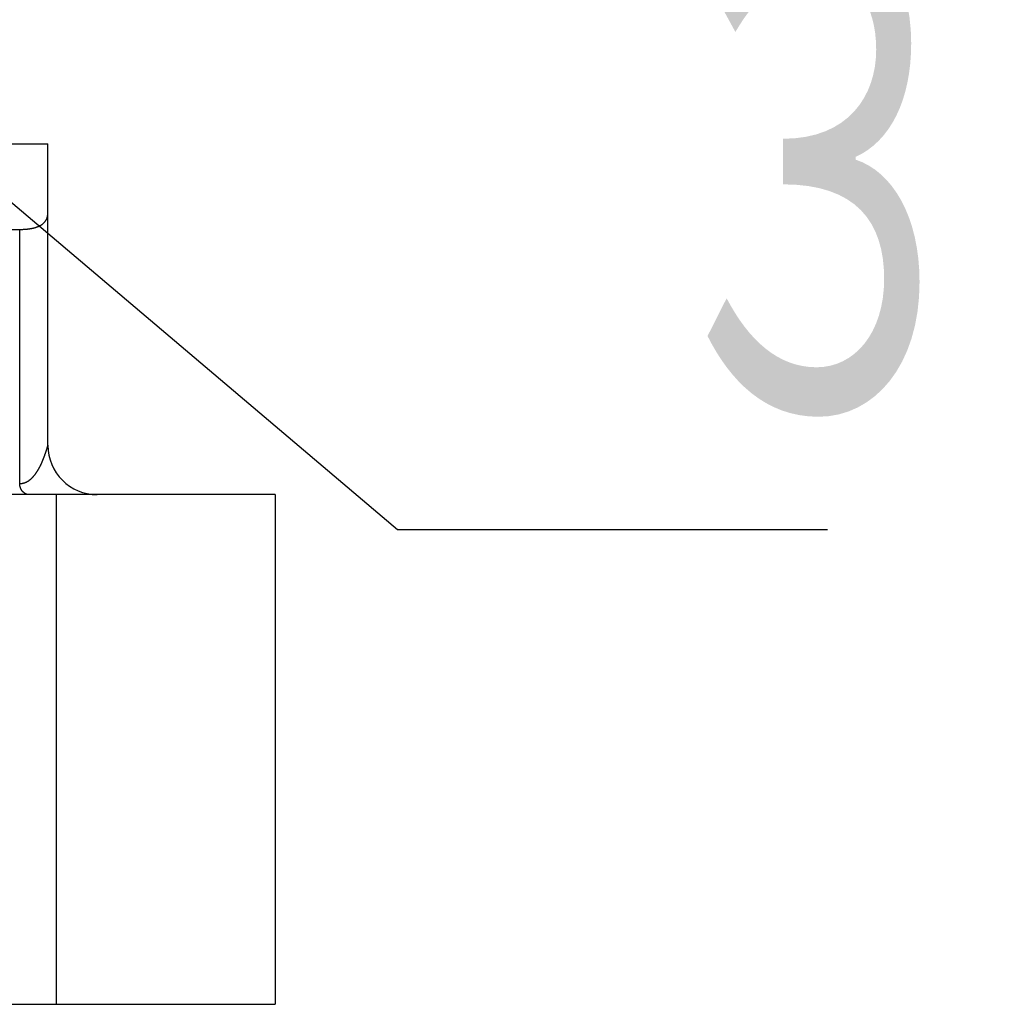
# Model space of a CAD drawing. Header units: millimetres. Extents: x 0 to 594, y 0 to 420.
# Tile 56 of 112: x 225 to 234, y 340 to 349. Entities that reach past the tile are written whole.
import ezdxf

# ---------------------------------------------------------------- set-up
doc = ezdxf.new("R2010")
doc.units = ezdxf.units.MM
doc.header["$LTSCALE"] = 0.257233
doc.layers.add('NoLayerName_001', color=7, linetype='Continuous')
doc.styles.get("Standard").update_dxf_attribs({"font": 'txt', "bigfont": 'extfont2'})
doc.dimstyles.get("Standard").update_dxf_attribs({"dimtxt": 2.5, "dimasz": 2.5, "dimexe": 1, "dimexo": 1, "dimtad": 1, "dimdec": 3, "dimzin": 0, "dimdsep": 46, "dimtxsty": 'Standard', "dimcen": 2.5, "dimadec": 3, "dimazin": 0, "dimtfac": 0.75, "dimtdec": 3, "dimtmove": 0, "dimatfit": 3, "dimfxl": 1, "dimarcsym": 0})

msp = doc.modelspace()

# ---------------------------------------------------------------- linework, layer by layer
at = {"layer": 'NoLayerName_001', "color": 7, "linetype": 'Continuous', "lineweight": 25}
for p, q in [((203.7379, 347.554), (225.3379, 347.554)), ((225.3379, 344.804), (225.3379, 347.554)), ((224.5725, 346.7737), (225.0804, 346.7737)), ((227.4129, 344.354), (201.6629, 344.354)), ((227.4129, 344.354), (227.4129, 339.704)), ((201.6629, 339.704), (227.4129, 339.704))]:
    msp.add_line(p, q, dxfattribs=at)
at = {"layer": 'NoLayerName_001', "color": 8, "linetype": 'Continuous', "lineweight": 25}
for p, q in [((225.0804, 344.4552), (225.0804, 346.7737)), ((225.4129, 344.354), (225.4129, 339.704))]:
    msp.add_line(p, q, dxfattribs=at)
at = {"layer": 'NoLayerName_001', "color": 7, "linetype": 'Continuous', "lineweight": 25}
msp.add_arc((225.7879, 344.804), 0.45, 180, 270, dxfattribs=at)
for points, knots in [([(225.3312, 346.8814), (225.3319, 346.8838), (225.3334, 346.8886), (225.335, 346.8958), (225.3363, 346.9032), (225.3372, 346.9106), (225.3378, 346.9181), (225.3378, 346.923), (225.3379, 346.9255)], [0, 0, 0, 0, 0.00747086, 0.01493924, 0.02240593, 0.02987208, 0.03733493, 0.04478815, 0.04478815, 0.04478815, 0.04478815]), ([(225.0804, 346.7737), (225.0829, 346.7737), (225.0879, 346.7737), (225.0953, 346.7738), (225.1028, 346.774), (225.1102, 346.7742), (225.1177, 346.7746), (225.1252, 346.775), (225.1326, 346.7755), (225.14, 346.7761), (225.1475, 346.7768), (225.1549, 346.7776), (225.1623, 346.7785), (225.1697, 346.7795), (225.177, 346.7806), (225.1844, 346.7819), (225.1917, 346.7833), (225.199, 346.7848), (225.2063, 346.7865), (225.2135, 346.7883), (225.2207, 346.7903), (225.2278, 346.7925), (225.2349, 346.7949), (225.2419, 346.7974), (225.2488, 346.8002), (225.2556, 346.8032), (225.2623, 346.8065), (225.2689, 346.81), (225.2754, 346.8137), (225.2816, 346.8178), (225.2877, 346.8221), (225.2936, 346.8267), (225.2992, 346.8317), (225.3045, 346.8369), (225.3095, 346.8425), (225.3141, 346.8484), (225.3184, 346.8545), (225.3223, 346.8609), (225.3257, 346.8675), (225.3287, 346.8744), (225.3303, 346.8791), (225.3312, 346.8814)], [0, 0, 0, 0, 0.0074495, 0.0149048, 0.0223644, 0.0298269, 0.037291, 0.0447558, 0.0522202, 0.0596836, 0.0671454, 0.0746053, 0.0820632, 0.0895192, 0.0969737, 0.1044272, 0.1118806, 0.1193347, 0.1267887, 0.1342416, 0.1416931, 0.1491441, 0.156596, 0.1640514, 0.1715091, 0.1789665, 0.1864229, 0.1938796, 0.2013399, 0.2088052, 0.2162704, 0.223733, 0.2311942, 0.2386591, 0.2461293, 0.2536001, 0.2610684, 0.2685336, 0.2759981, 0.2834651, 0.2909349, 0.2909349, 0.2909349, 0.2909349])]:
    msp.add_open_spline(points, degree=3, knots=knots, dxfattribs=at)
at = {"layer": 'NoLayerName_001', "color": 8, "linetype": 'Continuous', "lineweight": 25}
for points, knots in [([(225.3275, 344.7675), (225.328, 344.7692), (225.3291, 344.7727), (225.3306, 344.7779), (225.3321, 344.7831), (225.3336, 344.7883), (225.3356, 344.7952), (225.3369, 344.8005), (225.3379, 344.804)], [0, 0, 0, 0, 0.00540271, 0.0108263, 0.01627873, 0.02162595, 0.02703224, 0.03790632, 0.03790632, 0.03790632, 0.03790632]), ([(225.245, 344.5736), (225.2459, 344.5752), (225.2478, 344.5783), (225.2506, 344.5829), (225.2533, 344.5876), (225.2559, 344.5924), (225.2585, 344.5971), (225.2611, 344.6019), (225.2636, 344.6067), (225.2661, 344.6115), (225.2686, 344.6163), (225.271, 344.6212), (225.2733, 344.626), (225.2757, 344.6309), (225.278, 344.6358), (225.2802, 344.6408), (225.2824, 344.6457), (225.2846, 344.6506), (225.2868, 344.6556), (225.2889, 344.6606), (225.291, 344.6656), (225.2931, 344.6706), (225.2952, 344.6756), (225.2972, 344.6806), (225.2992, 344.6857), (225.3011, 344.6907), (225.3031, 344.6958), (225.305, 344.7008), (225.3068, 344.7059), (225.3087, 344.711), (225.3105, 344.7161), (225.3123, 344.7212), (225.3141, 344.7263), (225.3159, 344.7314), (225.3176, 344.7366), (225.3193, 344.7417), (225.321, 344.7469), (225.3227, 344.752), (225.3243, 344.7572), (225.3259, 344.7624), (225.327, 344.7658), (225.3275, 344.7675)], [0, 0, 0, 0, 0.0054193, 0.0108383, 0.016257, 0.0216757, 0.0270944, 0.0325131, 0.0379318, 0.0433504, 0.0487688, 0.0541868, 0.0596042, 0.065021, 0.0704371, 0.0758529, 0.0812685, 0.0866839, 0.0920992, 0.0975146, 0.1029301, 0.1083457, 0.1137615, 0.1191774, 0.1245933, 0.1300094, 0.1354254, 0.1408414, 0.1462571, 0.1516726, 0.1570875, 0.1625019, 0.1679162, 0.1733308, 0.1787463, 0.1841634, 0.1895825, 0.1950028, 0.2004217, 0.2058365, 0.2112446, 0.2112446, 0.2112446, 0.2112446]), ([(225.0804, 344.4552), (225.0822, 344.4552), (225.0859, 344.4552), (225.0913, 344.4556), (225.0967, 344.4561), (225.1021, 344.4569), (225.1075, 344.4579), (225.1128, 344.4591), (225.1181, 344.4605), (225.1234, 344.4621), (225.1285, 344.4638), (225.1336, 344.4658), (225.1387, 344.4679), (225.1436, 344.4703), (225.1485, 344.4727), (225.1532, 344.4754), (225.1579, 344.4782), (225.1625, 344.4812), (225.1669, 344.4843), (225.1713, 344.4875), (225.1756, 344.4908), (225.1798, 344.4943), (225.1839, 344.4978), (225.188, 344.5015), (225.1919, 344.5052), (225.1958, 344.5091), (225.1995, 344.513), (225.2032, 344.517), (225.2069, 344.521), (225.2104, 344.5251), (225.2139, 344.5293), (225.2173, 344.5335), (225.2206, 344.5378), (225.2239, 344.5421), (225.2271, 344.5465), (225.2302, 344.5509), (225.2333, 344.5554), (225.2363, 344.5599), (225.2392, 344.5644), (225.2421, 344.569), (225.244, 344.5721), (225.245, 344.5736)], [0, 0, 0, 0, 0.0054209, 0.0108535, 0.0162976, 0.0217522, 0.0272161, 0.0326874, 0.0381638, 0.043643, 0.0491222, 0.0545984, 0.0600685, 0.0655293, 0.0709793, 0.0764218, 0.0818601, 0.0872967, 0.0927335, 0.0981718, 0.1036121, 0.1090543, 0.1144978, 0.1199416, 0.1253839, 0.1308228, 0.1362566, 0.1416861, 0.1471126, 0.1525372, 0.1579606, 0.1633835, 0.1688064, 0.1742295, 0.1796529, 0.1850765, 0.1905, 0.1959231, 0.2013452, 0.2067661, 0.2121861, 0.2121861, 0.2121861, 0.2121861]), ([(225.1686, 344.354), (225.1669, 344.354), (225.1636, 344.3541), (225.1587, 344.3546), (225.1538, 344.3554), (225.1489, 344.3565), (225.1442, 344.3579), (225.1395, 344.3596), (225.1349, 344.3616), (225.1305, 344.3639), (225.1262, 344.3664), (225.1221, 344.3692), (225.1181, 344.3722), (225.1143, 344.3754), (225.1107, 344.3788), (225.1073, 344.3824), (225.1041, 344.3861), (225.101, 344.3901), (225.0982, 344.3941), (225.0956, 344.3983), (225.0932, 344.4027), (225.091, 344.4071), (225.089, 344.4117), (225.0872, 344.4163), (225.0856, 344.421), (225.0842, 344.4258), (225.083, 344.4306), (225.0821, 344.4355), (225.0813, 344.4404), (225.0808, 344.4453), (225.0805, 344.4502), (225.0805, 344.4535), (225.0804, 344.4552)], [0, 0, 0, 0, 0.0049381, 0.0098926, 0.0148608, 0.019839, 0.0248224, 0.0298061, 0.0347849, 0.0397555, 0.0447208, 0.0496843, 0.0546478, 0.0596117, 0.0645755, 0.0695374, 0.0744955, 0.0794505, 0.0844049, 0.0893603, 0.0943176, 0.0992773, 0.1042389, 0.1092019, 0.1141653, 0.1191284, 0.1240906, 0.1290506, 0.134007, 0.1389581, 0.1439022, 0.1488372, 0.1488372, 0.1488372, 0.1488372])]:
    msp.add_open_spline(points, degree=3, knots=knots, dxfattribs=at)

# ---------------------------------------------------------------- texts
at = {"layer": 'NoLayerName_001', "color": 3, "linetype": 'Continuous', "lineweight": 13, "insert": (230.5665, 344.6605), "char_height": 4.949795, "attachment_point": 7, "line_spacing_factor": 0.771429}
msp.add_mtext('\\A1;\\W0.6667;３', dxfattribs=at)

# ---------------------------------------------------------------- leaders
at = {"layer": 'NoLayerName_001', "color": 3, "linetype": 'Continuous', "lineweight": 13, "annotation_type": 0, "has_hookline": 1, "hookline_direction": 0, "text_width": 1.8857}
msp.add_leader([(216.2072, 354.4741), (228.5272, 344.0355), (229.9415, 344.0355)], dimstyle='Standard', override={"dimtxt": 4.949795, "dimasz": 1.414227, "dimldrblk": 'DOT'}, dxfattribs=at)

doc.saveas('drawing.dxf')
